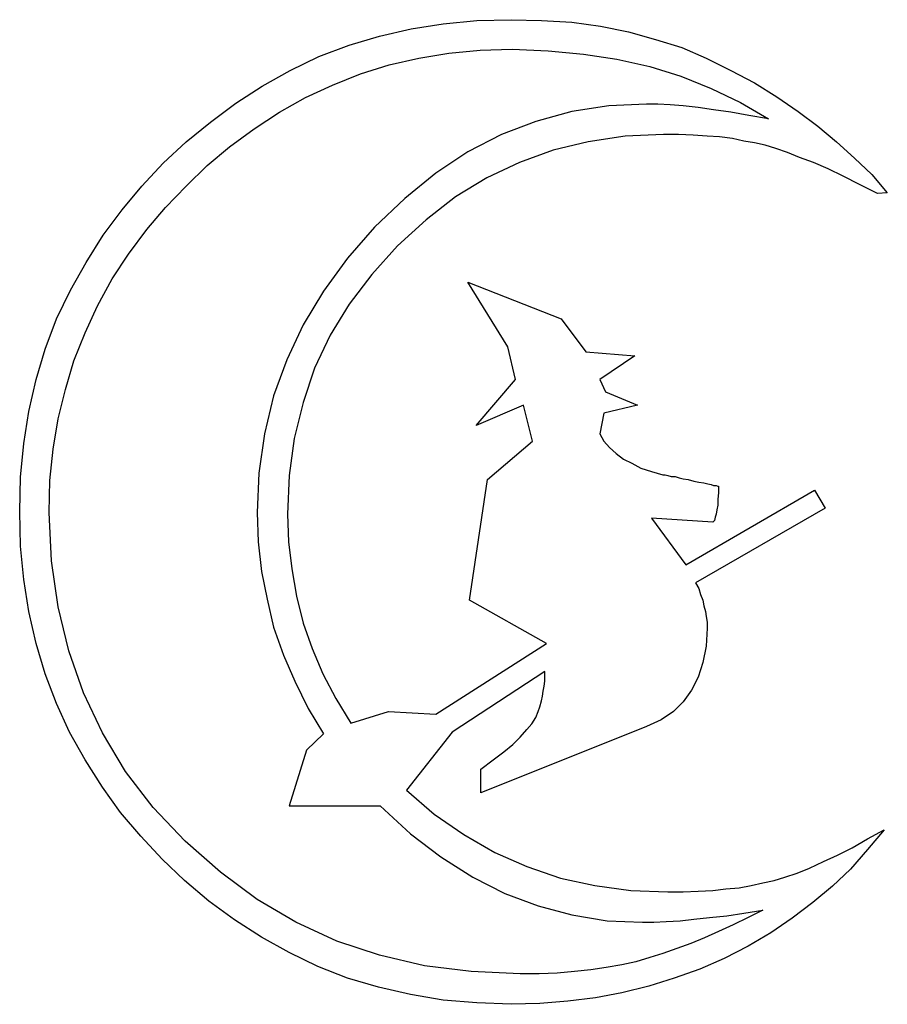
# Model space of a CAD drawing. Extents: x 0.3 to 25.6, y -0.6 to 1.9.
# Tile 11 of 20: x 12.9 to 15, y -0.5 to 1.8. Entities that reach past the tile are written whole.
import ezdxf

# ---------------------------------------------------------------- set-up
doc = ezdxf.new("R2010")
doc.units = 0

msp = doc.modelspace()

# ---------------------------------------------------------------- linework, layer by layer
at = {"color": 0}
for p, q in [((13.87305, 1.822266, 0.5), (13.94922, 1.833984, 0.5)), ((13.94922, 1.833984, 0.5), (14.0293, 1.841797, 0.5)), ((14.0293, 1.841797, 0.5), (14.11133, 1.84375, 0.5)), ((14.11133, 1.84375, 0.5), (14.18359, 1.841797, 0.5)), ((14.18359, 1.841797, 0.5), (14.25586, 1.837891, 0.5)), ((14.25586, 1.837891, 0.5), (14.32422, 1.828125, 0.5)), ((13.79688, 1.804688, 0.5), (13.87305, 1.822266, 0.5)), ((14.32422, 1.828125, 0.5), (14.39063, 1.814453, 0.5)), ((14.39063, 1.814453, 0.5), (14.45508, 1.796875, 0.5)), ((13.65234, 1.755859, 0.5), (13.72461, 1.783203, 0.5)), ((13.72461, 1.783203, 0.5), (13.79688, 1.804688, 0.5)), ((14.45508, 1.796875, 0.5), (14.51758, 1.777344, 0.5)), ((13.89063, 1.751953, 0.5), (13.96289, 1.763672, 0.5)), ((13.96289, 1.763672, 0.5), (14.03711, 1.771484, 0.5)), ((14.03711, 1.771484, 0.5), (14.11328, 1.773438, 0.5)), ((14.11328, 1.773438, 0.5), (14.19922, 1.769531, 0.5)), ((14.19922, 1.769531, 0.5), (14.2832, 1.761719, 0.5)), ((14.2832, 1.761719, 0.5), (14.36328, 1.75, 0.5)), ((14.51758, 1.777344, 0.5), (14.57617, 1.751953, 0.5)), ((13.58398, 1.722656, 0.5), (13.65234, 1.755859, 0.5)), ((13.75195, 1.714844, 0.5), (13.82031, 1.736328, 0.5)), ((13.82031, 1.736328, 0.5), (13.89063, 1.751953, 0.5)), ((14.36328, 1.75, 0.5), (14.44141, 1.732422, 0.5)), ((14.57617, 1.751953, 0.5), (14.63477, 1.722656, 0.5)), ((13.51758, 1.685547, 0.5), (13.58398, 1.722656, 0.5)), ((13.68555, 1.6875, 0.5), (13.75195, 1.714844, 0.5)), ((14.44141, 1.732422, 0.5), (14.51563, 1.708984, 0.5)), ((14.63477, 1.722656, 0.5), (14.69141, 1.693359, 0.5)), ((14.51563, 1.708984, 0.5), (14.58789, 1.679688, 0.5)), ((14.69141, 1.693359, 0.5), (14.74414, 1.660156, 0.5)), ((13.45508, 1.644531, 0.5), (13.51758, 1.685547, 0.5)), ((13.62109, 1.658203, 0.5), (13.68555, 1.6875, 0.5)), ((14.58789, 1.679688, 0.5), (14.6582, 1.646484, 0.5)), ((13.39453, 1.599609, 0.5), (13.45508, 1.644531, 0.5)), ((13.55859, 1.623047, 0.5), (13.62109, 1.658203, 0.5)), ((14.43359, 1.642578, 0.5), (14.34375, 1.638672, 0.5)), ((14.46094, 1.642578, 0.5), (14.43359, 1.642578, 0.5)), ((14.49023, 1.640625, 0.5), (14.46094, 1.642578, 0.5)), ((14.6582, 1.646484, 0.5), (14.72461, 1.607422, 0.5)), ((14.74414, 1.660156, 0.5), (14.79492, 1.625, 0.5)), ((13.49805, 1.583984, 0.5), (13.55859, 1.623047, 0.5)), ((14.25586, 1.625, 0.5), (14.16992, 1.601563, 0.5)), ((14.34375, 1.638672, 0.5), (14.25586, 1.625, 0.5)), ((14.52148, 1.638672, 0.5), (14.49023, 1.640625, 0.5)), ((14.55664, 1.634766, 0.5), (14.52148, 1.638672, 0.5)), ((14.59375, 1.628906, 0.5), (14.55664, 1.634766, 0.5)), ((14.63477, 1.623047, 0.5), (14.59375, 1.628906, 0.5)), ((14.67773, 1.615234, 0.5), (14.63477, 1.623047, 0.5)), ((14.79492, 1.625, 0.5), (14.8418, 1.589844, 0.5)), ((13.33594, 1.552734, 0.5), (13.39453, 1.599609, 0.5)), ((14.16992, 1.601563, 0.5), (14.08789, 1.570313, 0.5)), ((14.72461, 1.607422, 0.5), (14.67773, 1.615234, 0.5)), ((13.43945, 1.541016, 0.5), (13.49805, 1.583984, 0.5)), ((14.8418, 1.589844, 0.5), (14.88672, 1.552734, 0.5)), ((13.28125, 1.501953, 0.5), (13.33594, 1.552734, 0.5)), ((14.08789, 1.570313, 0.5), (14.00781, 1.529297, 0.5)), ((14.29492, 1.552734, 0.5), (14.21094, 1.533203, 0.5)), ((14.38281, 1.566406, 0.5), (14.29492, 1.552734, 0.5)), ((14.47461, 1.570313, 0.5), (14.38281, 1.566406, 0.5)), ((14.50977, 1.570313, 0.5), (14.47461, 1.570313, 0.5)), ((14.54492, 1.568359, 0.5), (14.50977, 1.570313, 0.5)), ((14.57813, 1.566406, 0.5), (14.54492, 1.568359, 0.5)), ((14.60742, 1.564453, 0.5), (14.57813, 1.566406, 0.5)), ((14.63867, 1.560547, 0.5), (14.60742, 1.564453, 0.5)), ((14.66602, 1.554688, 0.5), (14.63867, 1.560547, 0.5)), ((14.69141, 1.550781, 0.5), (14.66602, 1.554688, 0.5)), ((14.7168, 1.544922, 0.5), (14.69141, 1.550781, 0.5)), ((14.88672, 1.552734, 0.5), (14.92969, 1.513672, 0.5)), ((13.38672, 1.496094, 0.5), (13.43945, 1.541016, 0.5)), ((14.00781, 1.529297, 0.5), (13.93164, 1.478516, 0.5)), ((14.21094, 1.533203, 0.5), (14.13086, 1.503906, 0.5)), ((14.74219, 1.537109, 0.5), (14.7168, 1.544922, 0.5)), ((14.76953, 1.527344, 0.5), (14.74219, 1.537109, 0.5)), ((14.79883, 1.515625, 0.5), (14.76953, 1.527344, 0.5)), ((13.23047, 1.447266, 0.5), (13.28125, 1.501953, 0.5)), ((14.13086, 1.503906, 0.5), (14.05273, 1.466797, 0.5)), ((14.83203, 1.503906, 0.5), (14.79883, 1.515625, 0.5)), ((14.86719, 1.488281, 0.5), (14.83203, 1.503906, 0.5)), ((14.92969, 1.513672, 0.5), (14.9707, 1.474609, 0.5)), ((13.33594, 1.447266, 0.5), (13.38672, 1.496094, 0.5)), ((13.93164, 1.478516, 0.5), (13.85742, 1.417969, 0.5)), ((14.90234, 1.470703, 0.5), (14.86719, 1.488281, 0.5)), ((14.05273, 1.466797, 0.5), (13.97852, 1.421875, 0.5)), ((14.94141, 1.451172, 0.5), (14.90234, 1.470703, 0.5)), ((14.9707, 1.474609, 0.5), (15.00781, 1.431641, 0.5)), ((13.18359, 1.390625, 0.5), (13.23047, 1.447266, 0.5)), ((13.28711, 1.396484, 0.5), (13.33594, 1.447266, 0.5)), ((14.98438, 1.429688, 0.5), (14.94141, 1.451172, 0.5)), ((15.00781, 1.431641, 0.5), (14.98438, 1.429688, 0.5)), ((13.85742, 1.417969, 0.5), (13.78516, 1.349609, 0.5)), ((13.97852, 1.421875, 0.5), (13.9082, 1.367188, 0.5)), ((13.13867, 1.330078, 0.5), (13.18359, 1.390625, 0.5)), ((13.24219, 1.34375, 0.5), (13.28711, 1.396484, 0.5)), ((13.9082, 1.367188, 0.5), (13.83984, 1.304688, 0.5)), ((13.19922, 1.285156, 0.5), (13.24219, 1.34375, 0.5)), ((13.78516, 1.349609, 0.5), (13.7207, 1.275391, 0.5)), ((13.09766, 1.265625, 0.5), (13.13867, 1.330078, 0.5)), ((13.83984, 1.304688, 0.5), (13.7793, 1.236328, 0.5)), ((13.16016, 1.226563, 0.5), (13.19922, 1.285156, 0.5)), ((13.7207, 1.275391, 0.5), (13.66406, 1.197266, 0.5)), ((13.06055, 1.199219, 0.5), (13.09766, 1.265625, 0.5)), ((13.125, 1.162109, 0.5), (13.16016, 1.226563, 0.5)), ((13.7793, 1.236328, 0.5), (13.72461, 1.166016, 0.5)), ((13.02734, 1.130859, 0.5), (13.06055, 1.199219, 0.5)), ((13.66406, 1.197266, 0.5), (13.61523, 1.117188, 0.5)), ((14.10352, 1.064453, 0.5), (14.00781, 1.21875, 0.5)), ((14.00781, 1.21875, 0.5), (14.23047, 1.130859, 0.5)), ((13.0957, 1.097656, 0.5), (13.125, 1.162109, 0.5)), ((13.72461, 1.166016, 0.5), (13.67969, 1.091797, 0.5)), ((13, 1.058594, 0.5), (13.02734, 1.130859, 0.5)), ((14.23047, 1.130859, 0.5), (14.28906, 1.052734, 0.5)), ((13.61523, 1.117188, 0.5), (13.57617, 1.033203, 0.5)), ((13.06836, 1.03125, 0.5), (13.0957, 1.097656, 0.5)), ((13.67969, 1.091797, 0.5), (13.64258, 1.013672, 0.5)), ((12.97852, 0.986328, 0.5), (13, 1.058594, 0.5)), ((14.12109, 0.986328, 0.5), (14.10352, 1.064453, 0.5)), ((13.57617, 1.033203, 0.5), (13.54492, 0.947266, 0.5)), ((14.28906, 1.052734, 0.5), (14.40625, 1.042969, 0.5)), ((14.40625, 1.042969, 0.5), (14.32227, 0.986328, 0.5)), ((13.04883, 0.962891, 0.5), (13.06836, 1.03125, 0.5)), ((13.64258, 1.013672, 0.5), (13.61523, 0.931641, 0.5)), ((12.96094, 0.910156, 0.5), (12.97852, 0.986328, 0.5)), ((14.02734, 0.876953, 0.5), (14.12109, 0.986328, 0.5)), ((14.32227, 0.986328, 0.5), (14.33594, 0.957031, 0.5)), ((13.03125, 0.892578, 0.5), (13.04883, 0.962891, 0.5)), ((13.54492, 0.947266, 0.5), (13.52344, 0.857422, 0.5)), ((14.33594, 0.957031, 0.5), (14.41211, 0.925781, 0.5)), ((13.61523, 0.931641, 0.5), (13.59375, 0.845703, 0.5)), ((14.14063, 0.925781, 0.5), (14.02734, 0.876953, 0.5)), ((14.16211, 0.839844, 0.5), (14.14063, 0.925781, 0.5)), ((14.41211, 0.925781, 0.5), (14.33203, 0.90625, 0.5)), ((12.94922, 0.833984, 0.5), (12.96094, 0.910156, 0.5)), ((13.01953, 0.820313, 0.5), (13.03125, 0.892578, 0.5)), ((14.33203, 0.90625, 0.5), (14.32227, 0.857422, 0.5)), ((13.52344, 0.857422, 0.5), (13.50977, 0.763672, 0.5)), ((13.59375, 0.845703, 0.5), (13.58203, 0.757813, 0.5)), ((14.32227, 0.857422, 0.5), (14.33203, 0.839844, 0.5)), ((12.94141, 0.753906, 0.5), (12.94922, 0.833984, 0.5)), ((14.05469, 0.748047, 0.5), (14.16211, 0.839844, 0.5)), ((14.33203, 0.839844, 0.5), (14.3457, 0.824219, 0.5)), ((14.3457, 0.824219, 0.5), (14.36133, 0.810547, 0.5)), ((13.01172, 0.746094, 0.5), (13.01953, 0.820313, 0.5)), ((14.36133, 0.810547, 0.5), (14.37891, 0.796875, 0.5)), ((14.37891, 0.796875, 0.5), (14.39844, 0.787109, 0.5)), ((14.39844, 0.787109, 0.5), (14.41992, 0.775391, 0.5)), ((14.41992, 0.775391, 0.5), (14.44531, 0.767578, 0.5)), ((12.93945, 0.671875, 0.5), (12.94141, 0.753906, 0.5)), ((13.50977, 0.763672, 0.5), (13.50586, 0.669922, 0.5)), ((13.58203, 0.757813, 0.5), (13.57813, 0.666016, 0.5)), ((14.44531, 0.767578, 0.5), (14.47266, 0.759766, 0.5)), ((14.47266, 0.759766, 0.5), (14.47852, 0.759766, 0.5)), ((14.47852, 0.759766, 0.5), (14.48438, 0.757813, 0.5)), ((14.48438, 0.757813, 0.5), (14.49219, 0.755859, 0.5)), ((14.49219, 0.755859, 0.5), (14.50195, 0.755859, 0.5)), ((14.50195, 0.755859, 0.5), (14.51172, 0.751953, 0.5)), ((14.51172, 0.751953, 0.5), (14.52148, 0.75, 0.5)), ((13.00977, 0.669922, 0.5), (13.01172, 0.746094, 0.5)), ((14.01172, 0.460938, 0.5), (14.05469, 0.748047, 0.5)), ((14.52148, 0.75, 0.5), (14.5332, 0.748047, 0.5)), ((14.5332, 0.748047, 0.5), (14.54688, 0.744141, 0.5)), ((14.54688, 0.744141, 0.5), (14.55859, 0.742188, 0.5)), ((14.55859, 0.742188, 0.5), (14.57031, 0.740234, 0.5)), ((14.57031, 0.740234, 0.5), (14.58008, 0.738281, 0.5)), ((14.58008, 0.738281, 0.5), (14.58789, 0.736328, 0.5)), ((14.58789, 0.736328, 0.5), (14.59375, 0.734375, 0.5)), ((14.59375, 0.734375, 0.5), (14.59961, 0.734375, 0.5)), ((14.59961, 0.734375, 0.5), (14.60352, 0.732422, 0.5)), ((14.60352, 0.732422, 0.5), (14.60547, 0.732422, 0.5)), ((14.60547, 0.732422, 0.5), (14.60547, 0.716797, 0.5)), ((14.52734, 0.544922, 0.5), (14.83398, 0.722656, 0.5)), ((14.60547, 0.716797, 0.5), (14.60352, 0.701172, 0.5)), ((14.83398, 0.722656, 0.5), (14.85938, 0.679688, 0.5)), ((14.60352, 0.6875, 0.5), (14.60156, 0.675781, 0.5)), ((14.60352, 0.701172, 0.5), (14.60352, 0.6875, 0.5)), ((12.94141, 0.589844, 0.5), (12.93945, 0.671875, 0.5)), ((13.01563, 0.554688, 0.5), (13.00977, 0.669922, 0.5)), ((13.50586, 0.669922, 0.5), (13.50781, 0.599609, 0.5)), ((13.57813, 0.666016, 0.5), (13.58008, 0.599609, 0.5)), ((14.85938, 0.679688, 0.5), (14.55078, 0.501953, 0.5)), ((14.59766, 0.658203, 0.5), (14.5957, 0.650391, 0.5)), ((14.59961, 0.666016, 0.5), (14.59766, 0.658203, 0.5)), ((14.60156, 0.675781, 0.5), (14.59961, 0.666016, 0.5)), ((14.5918, 0.646484, 0.5), (14.44531, 0.65625, 0.5)), ((14.44531, 0.65625, 0.5), (14.52734, 0.544922, 0.5)), ((14.5957, 0.650391, 0.5), (14.5918, 0.646484, 0.5)), ((12.94922, 0.509766, 0.5), (12.94141, 0.589844, 0.5)), ((13.50781, 0.599609, 0.5), (13.51563, 0.529297, 0.5)), ((13.58008, 0.599609, 0.5), (13.58789, 0.535156, 0.5)), ((13.03125, 0.445313, 0.5), (13.01563, 0.554688, 0.5)), ((13.51563, 0.529297, 0.5), (13.5293, 0.462891, 0.5)), ((13.58789, 0.535156, 0.5), (13.59961, 0.470703, 0.5)), ((12.96094, 0.433594, 0.5), (12.94922, 0.509766, 0.5)), ((14.55078, 0.501953, 0.5), (14.55859, 0.488281, 0.5)), ((13.59961, 0.470703, 0.5), (13.61523, 0.40625, 0.5)), ((14.55859, 0.488281, 0.5), (14.5625, 0.474609, 0.5)), ((14.5625, 0.474609, 0.5), (14.56836, 0.460938, 0.5)), ((13.5293, 0.462891, 0.5), (13.54492, 0.396484, 0.5)), ((14.19531, 0.357422, 0.5), (14.01172, 0.460938, 0.5)), ((14.56836, 0.460938, 0.5), (14.57031, 0.447266, 0.5)), ((14.57031, 0.447266, 0.5), (14.57422, 0.433594, 0.5)), ((12.97852, 0.357422, 0.5), (12.96094, 0.433594, 0.5)), ((13.05664, 0.339844, 0.5), (13.03125, 0.445313, 0.5)), ((14.57422, 0.433594, 0.5), (14.57617, 0.421875, 0.5)), ((13.61523, 0.40625, 0.5), (13.63672, 0.345703, 0.5)), ((14.57617, 0.421875, 0.5), (14.57813, 0.408203, 0.5)), ((14.57813, 0.408203, 0.5), (14.57813, 0.394531, 0.5)), ((13.54492, 0.396484, 0.5), (13.56836, 0.330078, 0.5)), ((14.57813, 0.394531, 0.5), (14.57617, 0.351563, 0.5)), ((13, 0.285156, 0.5), (12.97852, 0.357422, 0.5)), ((13.93164, 0.189453, 0.5), (14.19531, 0.357422, 0.5)), ((13.0918, 0.240234, 0.5), (13.05664, 0.339844, 0.5)), ((13.56836, 0.330078, 0.5), (13.5957, 0.267578, 0.5)), ((13.63672, 0.345703, 0.5), (13.66211, 0.285156, 0.5)), ((14.57617, 0.351563, 0.5), (14.56836, 0.3125, 0.5)), ((14.56836, 0.3125, 0.5), (14.55664, 0.277344, 0.5)), ((13.02734, 0.214844, 0.5), (13, 0.285156, 0.5)), ((13.66211, 0.285156, 0.5), (13.69336, 0.226563, 0.5)), ((14.19141, 0.291016, 0.5), (13.9707, 0.146484, 0.5)), ((14.19141, 0.279297, 0.5), (14.19141, 0.291016, 0.5)), ((13.5957, 0.267578, 0.5), (13.62695, 0.203125, 0.5)), ((14.18945, 0.255859, 0.5), (14.19141, 0.267578, 0.5)), ((14.19141, 0.267578, 0.5), (14.19141, 0.279297, 0.5)), ((14.55664, 0.277344, 0.5), (14.54102, 0.246094, 0.5)), ((13.13672, 0.144531, 0.5), (13.0918, 0.240234, 0.5)), ((14.18555, 0.232422, 0.5), (14.1875, 0.244141, 0.5)), ((14.1875, 0.244141, 0.5), (14.18945, 0.255859, 0.5)), ((14.54102, 0.246094, 0.5), (14.52148, 0.21875, 0.5)), ((13.05859, 0.146484, 0.5), (13.02734, 0.214844, 0.5)), ((13.69336, 0.226563, 0.5), (13.72852, 0.167969, 0.5)), ((14.17969, 0.207031, 0.5), (14.18359, 0.220703, 0.5)), ((14.18359, 0.220703, 0.5), (14.18555, 0.232422, 0.5)), ((14.52148, 0.21875, 0.5), (14.49805, 0.195313, 0.5)), ((13.62695, 0.203125, 0.5), (13.66406, 0.142578, 0.5)), ((13.72852, 0.167969, 0.5), (13.81836, 0.195313, 0.5)), ((13.81836, 0.195313, 0.5), (13.93164, 0.189453, 0.5)), ((14.16992, 0.181641, 0.5), (14.17578, 0.195313, 0.5)), ((14.17578, 0.195313, 0.5), (14.17969, 0.207031, 0.5)), ((14.49805, 0.195313, 0.5), (14.46875, 0.175781, 0.5)), ((14.14844, 0.152344, 0.5), (14.16016, 0.166016, 0.5)), ((14.16016, 0.166016, 0.5), (14.16992, 0.181641, 0.5)), ((14.46875, 0.175781, 0.5), (14.43359, 0.160156, 0.5)), ((13.0957, 0.080078, 0.5), (13.05859, 0.146484, 0.5)), ((13.19141, 0.052734, 0.5), (13.13672, 0.144531, 0.5)), ((13.66406, 0.142578, 0.5), (13.62305, 0.103516, 0.5)), ((13.9707, 0.146484, 0.5), (13.86133, 0.007813, 0.5)), ((14.43359, 0.160156, 0.5), (14.03906, 0.001953, 0.5)), ((14.13281, 0.134766, 0.5), (14.14844, 0.152344, 0.5)), ((14.11523, 0.117188, 0.5), (14.13281, 0.134766, 0.5)), ((13.62305, 0.103516, 0.5), (13.58203, -0.029297, 0.5)), ((14.06836, 0.080078, 0.5), (14.09375, 0.099609, 0.5)), ((14.09375, 0.099609, 0.5), (14.11523, 0.117188, 0.5)), ((13.13672, 0.015625, 0.5), (13.0957, 0.080078, 0.5)), ((14.03906, 0.058594, 0.5), (14.06836, 0.080078, 0.5)), ((13.25781, -0.033203, 0.5), (13.19141, 0.052734, 0.5)), ((14.03906, 0.001953, 0.5), (14.03906, 0.058594, 0.5)), ((13.17969, -0.044922, 0.5), (13.13672, 0.015625, 0.5)), ((13.86133, 0.007813, 0.5), (13.92773, -0.048828, 0.5)), ((13.22852, -0.101563, 0.5), (13.17969, -0.044922, 0.5)), ((13.33398, -0.113281, 0.5), (13.25781, -0.033203, 0.5)), ((13.58203, -0.029297, 0.5), (13.79883, -0.029297, 0.5)), ((13.79883, -0.029297, 0.5), (13.87109, -0.095703, 0.5)), ((13.92773, -0.048828, 0.5), (13.99805, -0.097656, 0.5)), ((14.96094, -0.107422, 0.5), (15, -0.085938, 0.5)), ((15, -0.085938, 0.5), (14.96094, -0.132813, 0.5)), ((13.2793, -0.15625, 0.5), (13.22852, -0.101563, 0.5)), ((13.41797, -0.1875, 0.5), (13.33398, -0.113281, 0.5)), ((13.87109, -0.095703, 0.5), (13.94336, -0.150391, 0.5)), ((13.99805, -0.097656, 0.5), (14.07227, -0.140625, 0.5)), ((14.92383, -0.128906, 0.5), (14.96094, -0.107422, 0.5)), ((14.07227, -0.140625, 0.5), (14.14844, -0.173828, 0.5)), ((14.88867, -0.146484, 0.5), (14.92383, -0.128906, 0.5)), ((14.96094, -0.132813, 0.5), (14.91992, -0.179688, 0.5)), ((13.33203, -0.207031, 0.5), (13.2793, -0.15625, 0.5)), ((13.94336, -0.150391, 0.5), (14.01953, -0.199219, 0.5)), ((14.82227, -0.177734, 0.5), (14.85547, -0.162109, 0.5)), ((14.85547, -0.162109, 0.5), (14.88867, -0.146484, 0.5)), ((13.50586, -0.251953, 0.5), (13.41797, -0.1875, 0.5)), ((14.14844, -0.173828, 0.5), (14.22852, -0.201172, 0.5)), ((14.79297, -0.189453, 0.5), (14.82227, -0.177734, 0.5)), ((14.91992, -0.179688, 0.5), (14.87695, -0.220703, 0.5)), ((13.39063, -0.255859, 0.5), (13.33203, -0.207031, 0.5)), ((14.01953, -0.199219, 0.5), (14.0957, -0.238281, 0.5)), ((14.22852, -0.201172, 0.5), (14.31055, -0.21875, 0.5)), ((14.71094, -0.212891, 0.5), (14.73828, -0.207031, 0.5)), ((14.73828, -0.207031, 0.5), (14.76367, -0.199219, 0.5)), ((14.76367, -0.199219, 0.5), (14.79297, -0.189453, 0.5)), ((14.31055, -0.21875, 0.5), (14.39648, -0.230469, 0.5)), ((14.39648, -0.230469, 0.5), (14.48438, -0.234375, 0.5)), ((14.48438, -0.234375, 0.5), (14.52148, -0.234375, 0.5)), ((14.52148, -0.234375, 0.5), (14.55664, -0.232422, 0.5)), ((14.55664, -0.232422, 0.5), (14.5918, -0.230469, 0.5)), ((14.5918, -0.230469, 0.5), (14.62305, -0.226563, 0.5)), ((14.62305, -0.226563, 0.5), (14.6543, -0.224609, 0.5)), ((14.6543, -0.224609, 0.5), (14.68359, -0.21875, 0.5)), ((14.68359, -0.21875, 0.5), (14.71094, -0.212891, 0.5)), ((14.87695, -0.220703, 0.5), (14.83008, -0.259766, 0.5)), ((13.45117, -0.300781, 0.5), (13.39063, -0.255859, 0.5)), ((13.59766, -0.306641, 0.5), (13.50586, -0.251953, 0.5)), ((14.0957, -0.238281, 0.5), (14.17578, -0.267578, 0.5)), ((14.17578, -0.267578, 0.5), (14.25586, -0.289063, 0.5)), ((14.66602, -0.285156, 0.5), (14.71094, -0.277344, 0.5)), ((14.71094, -0.277344, 0.5), (14.67578, -0.294922, 0.5)), ((14.83008, -0.259766, 0.5), (14.78125, -0.296875, 0.5)), ((13.51563, -0.341797, 0.5), (13.45117, -0.300781, 0.5)), ((14.25586, -0.289063, 0.5), (14.33984, -0.302734, 0.5)), ((14.33984, -0.302734, 0.5), (14.42383, -0.306641, 0.5)), ((14.45117, -0.306641, 0.5), (14.48047, -0.304688, 0.5)), ((14.48047, -0.304688, 0.5), (14.51367, -0.302734, 0.5)), ((14.51367, -0.302734, 0.5), (14.54688, -0.298828, 0.5)), ((14.54688, -0.298828, 0.5), (14.58398, -0.294922, 0.5)), ((14.58398, -0.294922, 0.5), (14.625, -0.291016, 0.5)), ((14.625, -0.291016, 0.5), (14.66602, -0.285156, 0.5)), ((14.67578, -0.294922, 0.5), (14.64063, -0.3125, 0.5)), ((14.78125, -0.296875, 0.5), (14.73047, -0.332031, 0.5)), ((13.69531, -0.351563, 0.5), (13.59766, -0.306641, 0.5)), ((14.42383, -0.306641, 0.5), (14.45117, -0.306641, 0.5)), ((14.60547, -0.328125, 0.5), (14.57227, -0.34375, 0.5)), ((14.64063, -0.3125, 0.5), (14.60547, -0.328125, 0.5)), ((13.58203, -0.378906, 0.5), (13.51563, -0.341797, 0.5)), ((13.79688, -0.384766, 0.5), (13.69531, -0.351563, 0.5)), ((14.57227, -0.34375, 0.5), (14.53906, -0.357422, 0.5)), ((14.73047, -0.332031, 0.5), (14.67578, -0.363281, 0.5)), ((14.50586, -0.369141, 0.5), (14.47266, -0.380859, 0.5)), ((14.53906, -0.357422, 0.5), (14.50586, -0.369141, 0.5)), ((14.67578, -0.363281, 0.5), (14.61914, -0.392578, 0.5)), ((13.65039, -0.412109, 0.5), (13.58203, -0.378906, 0.5)), ((13.9043, -0.410156, 0.5), (13.79688, -0.384766, 0.5)), ((14.44141, -0.390625, 0.5), (14.4082, -0.400391, 0.5)), ((14.47266, -0.380859, 0.5), (14.44141, -0.390625, 0.5)), ((14.61914, -0.392578, 0.5), (14.56055, -0.417969, 0.5)), ((13.7207, -0.439453, 0.5), (13.65039, -0.412109, 0.5)), ((14.01563, -0.423828, 0.5), (13.9043, -0.410156, 0.5)), ((14.30078, -0.419922, 0.5), (14.26172, -0.423828, 0.5)), ((14.33789, -0.414063, 0.5), (14.30078, -0.419922, 0.5)), ((14.375, -0.408203, 0.5), (14.33789, -0.414063, 0.5)), ((14.4082, -0.400391, 0.5), (14.375, -0.408203, 0.5)), ((14.56055, -0.417969, 0.5), (14.5, -0.439453, 0.5)), ((13.79492, -0.460938, 0.5), (13.7207, -0.439453, 0.5)), ((14.13281, -0.429688, 0.5), (14.01563, -0.423828, 0.5)), ((14.17773, -0.429688, 0.5), (14.13281, -0.429688, 0.5)), ((14.2207, -0.427734, 0.5), (14.17773, -0.429688, 0.5)), ((14.26172, -0.423828, 0.5), (14.2207, -0.427734, 0.5)), ((14.5, -0.439453, 0.5), (14.43945, -0.458984, 0.5)), ((13.87109, -0.478516, 0.5), (13.79492, -0.460938, 0.5)), ((14.43945, -0.458984, 0.5), (14.375, -0.474609, 0.5)), ((13.94922, -0.492188, 0.5), (13.87109, -0.478516, 0.5)), ((14.0293, -0.498047, 0.5), (13.94922, -0.492188, 0.5)), ((14.3125, -0.486328, 0.5), (14.24609, -0.494141, 0.5)), ((14.375, -0.474609, 0.5), (14.3125, -0.486328, 0.5)), ((14.11133, -0.501953, 0.5), (14.0293, -0.498047, 0.5)), ((14.17969, -0.5, 0.5), (14.11133, -0.501953, 0.5)), ((14.24609, -0.494141, 0.5), (14.17969, -0.5, 0.5))]:
    msp.add_line(p, q, dxfattribs=at)

doc.saveas('drawing.dxf')
